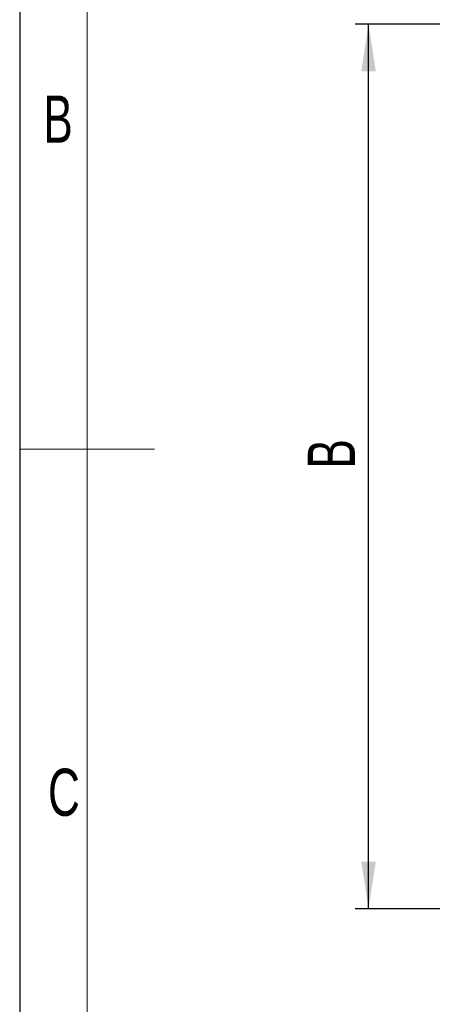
# Model space of a CAD drawing. Header units: millimetres. Extents: x 5 to 298, y 5 to 205.
# Tile 2 of 83: x 5 to 36, y 64 to 137. Entities that reach past the tile are written whole.
import ezdxf

# ---------------------------------------------------------------- set-up
doc = ezdxf.new("R2010")
doc.units = ezdxf.units.MM
doc.layers.add('图框', color=7, linetype='Continuous')
doc.styles.add('SLDTEXTSTYLE1', font='TXT', dxfattribs={"width": 0.7})
doc.dimstyles.new('SLDDIMSTYLE4', dxfattribs={"dimtxt": 3.5, "dimasz": 3.5, "dimexe": 0, "dimexo": 0.0625, "dimgap": 0.875, "dimtad": 2, "dimlfac": 15, "dimrnd": 1e-09, "dimzin": 12, "dimdsep": 46, "dimtxsty": 'SLDTEXTSTYLE1', "dimsah": 1, "dimcen": 0.09, "dimadec": 0, "dimazin": 3, "dimtfac": 1, "dimtofl": 0, "dimtmove": 0, "dimatfit": 3, "dimfxl": 0, "dimfrac": 2, "dimtolj": 1, "dimtzin": 12, "dimarcsym": 0})

# ---------------------------------------------------------------- blocks, each defined once
blk = doc.blocks.new('_D_11')
at = {"layer": '图框'}
for p, q in [((48.739, 136.568), (29.906, 136.568)), ((30.906, 70.862), (30.906, 136.568)), ((107.973, 70.862), (29.906, 70.862))]:
    blk.add_line(p, q, dxfattribs=at)
for points in [[(30.906, 136.568), (30.367, 133.068), (31.444, 133.068)], [(30.906, 70.862), (31.444, 74.362), (30.367, 74.362)]]:
    blk.add_solid(points, dxfattribs=at)
at = {"layer": '图框', "insert": (26.394, 103.558), "char_height": 3.5, "attachment_point": 1, "rotation": 90, "style": 'SLDTEXTSTYLE1'}
blk.add_mtext('B', dxfattribs=at)

msp = doc.modelspace()

# ---------------------------------------------------------------- linework, layer by layer
at = {"color": 7, "linetype": 'Continuous', "lineweight": 25}
msp.add_line((5, 205), (5, 5), dxfattribs=at)
at = {"color": 7, "linetype": 'Continuous', "lineweight": 18}
for p, q in [((10, 200), (10, 10)), ((5, 105), (15, 105))]:
    msp.add_line(p, q, dxfattribs=at)

# ---------------------------------------------------------------- texts
at = {"color": 7, "linetype": 'Continuous', "lineweight": 0, "char_height": 3.5, "attachment_point": 2, "style": 'SLDTEXTSTYLE1'}
for s, insert in [('B', (7.852593, 131.2617371)), ('C', (8.2847178, 81.2617371))]:
    msp.add_mtext(s, dxfattribs=dict(at, insert=insert))

# ---------------------------------------------------------------- dimensions: what is measured, and where the dimension line sits
at = {"layer": '图框'}
dim = msp.add_linear_dim(base=(30.9058806, 136.5684791), p1=(108.9725472, 70.8618124), p2=(49.7392139, 136.5684791), angle=90, text='B', dimstyle='SLDDIMSTYLE4', dxfattribs=at)
dim.commit()
dim.dimension.update_dxf_attribs({"geometry": '_D_11', "text_midpoint": (30.9058806, 104.3236708), "dimtype": 160})

doc.saveas('drawing.dxf')
